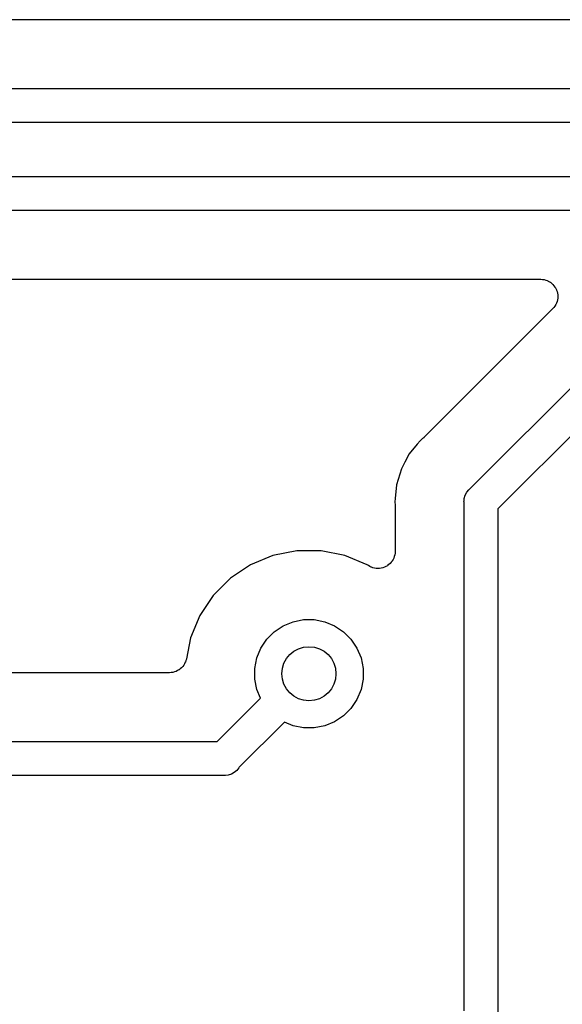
# Model space of a CAD drawing. Extents: x 4.65 to 8.46, y -5.31 to -3.29.
# Tile 38 of 47: x 7.07 to 7.22, y -4.15 to -3.86. Entities that reach past the tile are written whole.
import ezdxf

# ---------------------------------------------------------------- set-up
doc = ezdxf.new("R2010")
doc.units = 0
doc.header["$MEASUREMENT"] = 0
doc.layers.add('BLACK', color=7, linetype='CONTINUOUS')

msp = doc.modelspace()

# ---------------------------------------------------------------- linework, layer by layer
at = {"layer": 'BLACK', "linetype": 'CONTINUOUS'}
for p, q in [((7.29169, -3.85992), (6.93948, -3.85992)), ((6.92913, -3.87992), (7.30531, -3.87992)), ((7.30531, -3.88976), (6.92733, -3.88976)), ((6.91476, -3.90551), (7.30531, -3.90551)), ((7.30531, -3.91535), (6.91067, -3.91535)), ((6.9119, -3.93535), (7.21733, -3.93535)), ((7.21733, -3.93535), (7.21738, -3.93535)), ((7.21738, -3.93535), (7.21738, -3.93535)), ((7.21738, -3.93535), (7.21738, -3.93535)), ((7.21738, -3.93535), (7.2174, -3.93535)), ((7.2174, -3.93535), (7.21788, -3.93541)), ((7.21788, -3.93541), (7.21835, -3.93546)), ((7.21835, -3.93546), (7.21836, -3.93546)), ((7.21836, -3.93546), (7.21837, -3.93546)), ((7.21837, -3.93546), (7.21882, -3.93561)), ((7.21882, -3.93561), (7.21928, -3.93575)), ((7.21928, -3.93575), (7.21929, -3.93576)), ((7.21929, -3.93576), (7.2193, -3.93576)), ((7.2193, -3.93576), (7.21972, -3.93599)), ((7.21972, -3.93599), (7.22014, -3.93622)), ((7.22014, -3.93622), (7.22015, -3.93622)), ((7.22015, -3.93622), (7.22016, -3.93623)), ((7.22016, -3.93623), (7.22052, -3.93653)), ((7.22052, -3.93653), (7.22089, -3.93684)), ((7.22089, -3.93684), (7.2209, -3.93685)), ((7.2209, -3.93685), (7.2209, -3.93686)), ((7.2209, -3.93686), (7.2212, -3.93722)), ((7.2212, -3.93722), (7.2215, -3.9376)), ((7.2215, -3.9376), (7.22151, -3.93761)), ((7.22151, -3.93761), (7.22151, -3.93762)), ((7.22151, -3.93762), (7.22173, -3.93803)), ((7.22173, -3.93803), (7.22196, -3.93847)), ((7.22196, -3.93847), (7.22196, -3.93847)), ((7.22196, -3.93847), (7.22197, -3.93848)), ((7.22197, -3.93848), (7.2221, -3.93893)), ((7.2221, -3.93893), (7.22224, -3.9394)), ((7.22224, -3.9394), (7.22224, -3.93941)), ((7.22224, -3.93941), (7.22224, -3.93942)), ((7.22224, -3.93942), (7.22228, -3.93988)), ((7.22228, -3.93988), (7.22233, -3.94037)), ((7.22171, -3.94272), (7.22149, -3.94314)), ((7.22194, -3.94229), (7.22171, -3.94272)), ((7.22195, -3.94228), (7.22194, -3.94228)), ((7.22194, -3.94228), (7.22194, -3.94229)), ((7.22209, -3.94182), (7.22195, -3.94228)), ((7.22223, -3.94136), (7.22209, -3.94182)), ((7.22228, -3.94085), (7.22223, -3.94134)), ((7.22223, -3.94134), (7.22223, -3.94135)), ((7.22223, -3.94135), (7.22223, -3.94136)), ((7.22233, -3.94039), (7.22228, -3.94085)), ((7.22233, -3.94037), (7.22233, -3.94038)), ((7.22233, -3.94038), (7.22233, -3.94039)), ((7.22087, -3.94389), (7.18342, -3.98134)), ((7.22117, -3.94352), (7.22087, -3.94389)), ((7.22148, -3.94315), (7.22117, -3.94352)), ((7.22149, -3.94314), (7.22148, -3.94314)), ((7.22148, -3.94314), (7.22148, -3.94315)), ((7.19669, -3.99635), (7.24669, -3.94635)), ((7.25365, -3.95331), (7.20492, -4.00204)), ((7.18229, -3.98229), (7.1815, -3.98326)), ((7.18305, -3.98167), (7.18229, -3.98229)), ((7.1832, -3.98152), (7.18305, -3.98167)), ((7.18337, -3.98139), (7.1832, -3.98152)), ((7.18342, -3.98134), (7.18337, -3.98139)), ((7.1815, -3.98326), (7.17918, -3.98609)), ((7.1815, -3.98326), (7.1815, -3.98326)), ((7.17787, -3.98853), (7.17686, -3.99042)), ((7.17918, -3.98609), (7.17787, -3.98853)), ((7.17787, -3.98853), (7.17787, -3.98853)), ((7.17686, -3.99042), (7.17544, -3.99511)), ((7.17544, -3.99511), (7.17505, -3.99902)), ((7.19589, -3.99725), (7.1965, -3.9965)), ((7.1965, -3.9965), (7.19669, -3.99635)), ((7.17505, -3.99902), (7.17496, -4)), ((7.17496, -4), (7.17505, -4.00098)), ((7.17505, -3.99902), (7.17505, -3.99902)), ((7.19505, -4), (7.19508, -3.99976)), ((7.19508, -4.00024), (7.19505, -4)), ((7.19508, -3.99976), (7.19515, -3.99904)), ((7.19508, -3.99976), (7.19508, -3.99976)), ((7.19515, -3.99904), (7.19543, -3.99811)), ((7.19543, -3.99811), (7.19589, -3.99725)), ((7.17505, -4.00098), (7.17506, -4.00105)), ((7.17506, -4.00105), (7.17506, -4.00126)), ((7.17506, -4.00126), (7.17508, -4.00147)), ((7.17508, -4.00147), (7.17508, -4.01441)), ((7.19508, -4.14796), (7.19508, -4.00024)), ((7.20492, -4.00204), (7.20492, -4.14976)), ((7.14648, -4.01425), (7.13957, -4.01563)), ((7.15352, -4.01425), (7.14648, -4.01425)), ((7.16043, -4.01563), (7.15352, -4.01425)), ((7.13957, -4.01563), (7.13307, -4.01832)), ((7.16693, -4.01832), (7.16043, -4.01563)), ((7.1742, -4.01723), (7.1739, -4.0176)), ((7.17421, -4.01722), (7.1742, -4.01723)), ((7.17422, -4.01722), (7.17421, -4.01722)), ((7.17444, -4.0168), (7.17422, -4.01722)), ((7.17467, -4.01638), (7.17444, -4.0168)), ((7.17468, -4.01637), (7.17467, -4.01638)), ((7.17482, -4.01591), (7.17468, -4.01636)), ((7.17468, -4.01636), (7.17468, -4.01637)), ((7.17497, -4.01545), (7.17482, -4.01591)), ((7.17502, -4.01496), (7.17497, -4.01543)), ((7.17497, -4.01543), (7.17497, -4.01544)), ((7.17497, -4.01544), (7.17497, -4.01545)), ((7.17508, -4.01448), (7.17502, -4.01496)), ((7.17508, -4.01441), (7.17508, -4.01446)), ((7.17508, -4.01446), (7.17508, -4.01446)), ((7.17508, -4.01446), (7.17508, -4.01446)), ((7.17508, -4.01446), (7.17508, -4.01448)), ((7.13307, -4.01832), (7.12721, -4.02223)), ((7.1673, -4.01857), (7.16693, -4.01832)), ((7.16772, -4.01879), (7.1673, -4.01857)), ((7.16814, -4.01902), (7.16772, -4.01879)), ((7.16815, -4.01902), (7.16814, -4.01902)), ((7.16816, -4.01903), (7.16815, -4.01902)), ((7.16862, -4.01917), (7.16816, -4.01903)), ((7.16907, -4.01931), (7.16862, -4.01917)), ((7.16908, -4.01931), (7.16907, -4.01931)), ((7.16909, -4.01931), (7.16908, -4.01931)), ((7.16957, -4.01936), (7.16909, -4.01931)), ((7.17004, -4.01941), (7.16957, -4.01936)), ((7.17005, -4.01941), (7.17004, -4.01941)), ((7.17007, -4.01941), (7.17005, -4.01941)), ((7.17055, -4.01936), (7.17007, -4.01941)), ((7.17102, -4.01932), (7.17055, -4.01936)), ((7.17103, -4.01932), (7.17102, -4.01932)), ((7.17104, -4.01932), (7.17103, -4.01932)), ((7.1715, -4.01918), (7.17104, -4.01932)), ((7.17195, -4.01904), (7.1715, -4.01918)), ((7.17196, -4.01904), (7.17195, -4.01904)), ((7.17197, -4.01904), (7.17196, -4.01904)), ((7.17239, -4.01881), (7.17197, -4.01904)), ((7.17282, -4.01859), (7.17239, -4.01881)), ((7.17283, -4.01859), (7.17282, -4.01859)), ((7.17321, -4.01828), (7.17283, -4.01858)), ((7.17283, -4.01858), (7.17283, -4.01859)), ((7.17358, -4.01798), (7.17321, -4.01828)), ((7.17359, -4.01797), (7.17358, -4.01797)), ((7.17358, -4.01797), (7.17358, -4.01798)), ((7.1739, -4.0176), (7.17359, -4.01797)), ((7.12721, -4.02223), (7.12223, -4.02721)), ((7.12223, -4.02721), (7.11832, -4.03307)), ((7.11832, -4.03307), (7.11563, -4.03957)), ((7.14541, -4.03486), (7.14845, -4.03425)), ((7.14845, -4.03425), (7.15155, -4.03425)), ((7.15155, -4.03425), (7.15459, -4.03486)), ((7.13996, -4.03777), (7.14254, -4.03604)), ((7.14254, -4.03604), (7.14541, -4.03486)), ((7.15459, -4.03486), (7.15746, -4.03604)), ((7.15746, -4.03604), (7.16004, -4.03777)), ((7.11563, -4.03957), (7.11441, -4.04566)), ((7.13604, -4.04254), (7.13777, -4.03996)), ((7.13777, -4.03996), (7.13996, -4.03777)), ((7.16004, -4.03777), (7.16223, -4.03996)), ((7.16223, -4.03996), (7.16396, -4.04254)), ((7.13486, -4.04541), (7.13604, -4.04254)), ((7.16396, -4.04254), (7.16514, -4.04541)), ((7.1144, -4.04573), (7.11426, -4.04618)), ((7.11441, -4.04569), (7.1144, -4.04573)), ((7.11441, -4.04566), (7.11441, -4.04569)), ((7.11441, -4.04569), (7.11441, -4.04569)), ((7.11441, -4.04569), (7.11441, -4.04569)), ((7.13425, -4.04845), (7.13486, -4.04541)), ((7.16514, -4.04541), (7.16575, -4.04845)), ((7.11264, -4.04856), (7.11228, -4.04885)), ((7.11301, -4.04826), (7.11264, -4.04856)), ((7.11302, -4.04825), (7.11301, -4.04826)), ((7.11303, -4.04823), (7.11302, -4.04825)), ((7.11333, -4.04787), (7.11303, -4.04823)), ((7.11363, -4.04751), (7.11333, -4.04787)), ((7.11364, -4.0475), (7.11363, -4.04751)), ((7.11366, -4.04748), (7.11364, -4.0475)), ((7.11388, -4.04707), (7.11366, -4.04748)), ((7.1141, -4.04666), (7.11388, -4.04707)), ((7.11411, -4.04664), (7.1141, -4.04666)), ((7.11412, -4.04662), (7.11411, -4.04664)), ((7.11426, -4.04618), (7.11412, -4.04662)), ((7.13425, -4.05155), (7.13425, -4.04845)), ((7.16575, -4.04845), (7.16575, -4.05155)), ((7.10951, -4.04969), (6.99763, -4.04969)), ((7.10998, -4.04964), (7.10951, -4.04969)), ((7.11044, -4.0496), (7.10998, -4.04964)), ((7.11046, -4.04959), (7.11044, -4.0496)), ((7.11048, -4.04959), (7.11046, -4.04959)), ((7.11093, -4.04946), (7.11048, -4.04959)), ((7.11138, -4.04932), (7.11093, -4.04946)), ((7.1114, -4.04931), (7.11138, -4.04932)), ((7.11142, -4.04931), (7.1114, -4.04931)), ((7.11183, -4.04909), (7.11142, -4.04931)), ((7.11224, -4.04887), (7.11183, -4.04909)), ((7.11226, -4.04886), (7.11224, -4.04887)), ((7.11228, -4.04885), (7.11226, -4.04886)), ((7.13486, -4.05459), (7.13425, -4.05155)), ((7.16575, -4.05155), (7.16514, -4.05459)), ((7.12335, -4.06969), (7.13591, -4.05713)), ((7.13591, -4.05713), (7.13486, -4.05459)), ((7.16514, -4.05459), (7.16396, -4.05746)), ((7.16223, -4.06004), (7.16004, -4.06223)), ((7.16396, -4.05746), (7.16223, -4.06004)), ((7.16004, -4.06223), (7.15746, -4.06396)), ((7.14287, -4.06409), (7.12978, -4.07718)), ((7.14541, -4.06514), (7.14287, -4.06409)), ((7.14845, -4.06575), (7.14541, -4.06514)), ((7.15155, -4.06575), (7.14845, -4.06575)), ((7.15459, -4.06514), (7.15155, -4.06575)), ((7.15746, -4.06396), (7.15459, -4.06514)), ((6.52819, -4.06969), (7.12335, -4.06969)), ((7.12969, -4.07735), (7.12907, -4.0781)), ((7.12978, -4.07718), (7.12969, -4.07735)), ((7.12533, -4.07953), (6.52999, -4.07953)), ((7.12558, -4.07955), (7.12533, -4.07953)), ((7.12582, -4.07953), (7.12558, -4.07955)), ((7.12654, -4.07946), (7.12582, -4.07953)), ((7.12582, -4.07953), (7.12582, -4.07953)), ((7.12747, -4.07918), (7.12654, -4.07946)), ((7.12832, -4.07872), (7.12747, -4.07918)), ((7.12907, -4.0781), (7.12832, -4.07872))]:
    msp.add_line(p, q, dxfattribs=at)
at = {"layer": 'BLACK'}
msp.add_circle((7.15, -4.05), 0.00787, dxfattribs=at)

doc.saveas('drawing.dxf')
